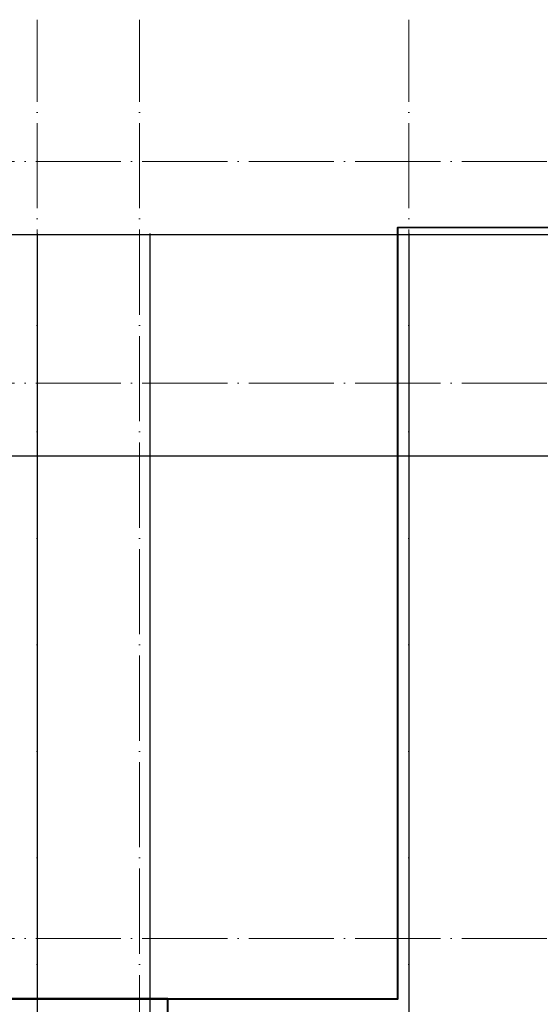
# Model space of a CAD drawing. Header units: millimetres. Extents: x -7161 to 110176, y -144197 to 47288.
# Tile 9 of 28: x 13134 to 28409, y 18320 to 47213. Entities that reach past the tile are written whole.
import ezdxf

# ---------------------------------------------------------------- set-up
doc = ezdxf.new("R2010")
doc.units = ezdxf.units.MM
doc.linetypes.add('ADSK_Линия сетки', pattern=[3125, 2500, -312.5, 0, -312.5])
for name, color, linetype, lineweight in [('S-GRID-____-OTLN', 1, 'Continuous', 9), ('Несущие стены', 10, 'Continuous', 40), ('Обмерные чертежи _09_02_2026_ 2 эт_dwg', 8, 'Continuous', 9), ('Оси', 7, 'Continuous', 9)]:
    doc.layers.add(name, color=color, linetype=linetype, lineweight=lineweight)

# ---------------------------------------------------------------- blocks, each defined once
blk = doc.blocks.new('Обмерные чертежи _09_02_2026_ 2 эт_dwg_ось сокольники-2038352-Cхема демонтажа сборных ребристых плит перекрытия 2 этажа в осях _Г-Ж_1-3 и Г-Ж_10-12_')
at = {"layer": 'Оси', "color": 250, "lineweight": 30, "flags": 128}
for points in [[(-493713, 84678), (-493713, 80157), (-493713, 63892), (-493713, 56540), (-493713, 51884), (-493713, 45174), (-493713, 43179), (-493713, 36624), (-493713, 36124)], [(-490414, 84678), (-490414, 80157), (-490414, 63892), (-490414, 56540), (-490414, 51884), (-490414, 45174), (-490414, 43179), (-490414, 36624), (-490414, 36124)], [(-482816, 84678), (-482816, 80157), (-482816, 63892), (-482816, 56540), (-482816, 51884), (-482816, 45174), (-482816, 43179), (-482816, 36624), (-482816, 36124)], [(-445520, 84638), (-513025, 84638), (-513525, 84638)], [(-445520, 78137), (-452018, 78137), (-455016, 78137), (-459017, 78137), (-462418, 78137), (-470317, 78137), (-482816, 78137), (-490714, 78137), (-493713, 78137), (-497864, 78137), (-500864, 78137), (-507364, 78137), (-513025, 78137), (-513525, 78137)]]:
    blk.add_lwpolyline(points, dxfattribs=at)
blk = doc.blocks.new('Обмерные чертежи _09_02_2026_ 2 эт_dwg-2037874-Cхема демонтажа сборных ребристых плит перекрытия 2 этажа в осях _Г-Ж_1-3 и Г-Ж_10-12_')
at = {"layer": 'Несущие стены', "flags": 128}
for points in [[(-720091, -134025), (-720143, -126693), (-727490, -126693), (-727606, -103950), (-738093, -103879), (-738093, -126835), (-737995, -126835), (-737930, -139404)], [(-725239, -126693), (-713390, -126693), (-713390, -104058), (-700141, -104030), (-700071, -126654), (-687997, -126654)]]:
    blk.add_lwpolyline(points, dxfattribs=at)
blk.add_blockref('Обмерные чертежи _09_02_2026_ 2 эт_dwg_ось сокольники-2038352-Cхема демонтажа сборных ребристых плит перекрытия 2 этажа в осях _Г-Ж_1-3 и Г-Ж_10-12_', (-230257, -188905))

msp = doc.modelspace()

# ---------------------------------------------------------------- linework, layer by layer
at = {"layer": 'S-GRID-____-OTLN', "linetype": 'ADSK_Линия сетки'}
for p, q in [((13650, -5199), (13650, 47213)), ((16650, -5199), (16650, 47213)), ((24550, -5199), (24550, 47213)), ((-5146, 43050), (63082, 43050)), ((-5146, 36550), (63082, 36550)), ((-5146, 20250), (63082, 20250))]:
    msp.add_line(p, q, dxfattribs=at)

# ---------------------------------------------------------------- block references
at = {"layer": 'Обмерные чертежи _09_02_2026_ 2 эт_dwg', "color": 7}
msp.add_blockref('Обмерные чертежи _09_02_2026_ 2 эт_dwg-2037874-Cхема демонтажа сборных ребристых плит перекрытия 2 этажа в осях _Г-Ж_1-3 и Г-Ж_10-12_', (737621, 145169), dxfattribs=at)

doc.saveas('drawing.dxf')
